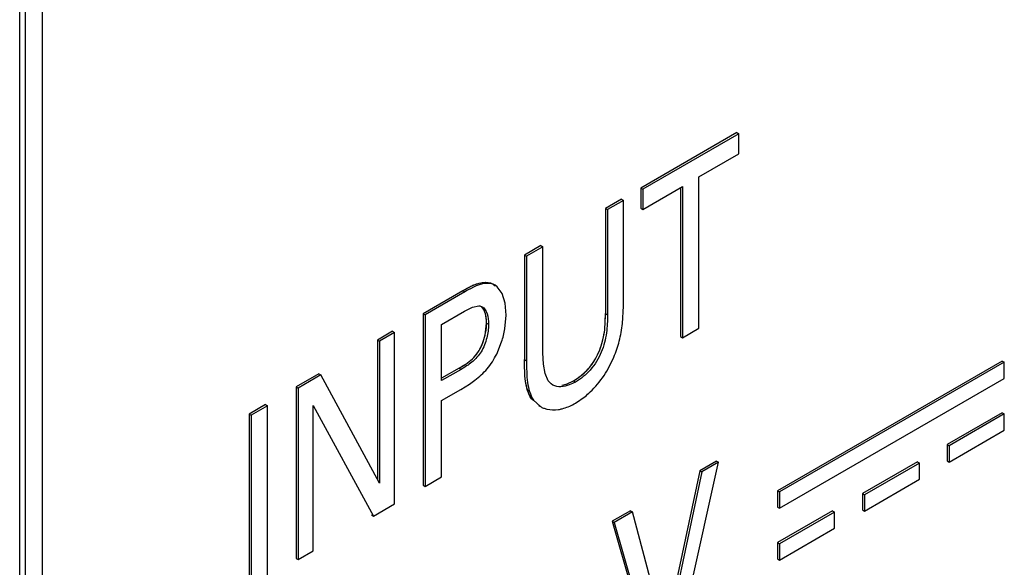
# Model space of a CAD drawing. Header units: inches. Extents: x 0 to 34, y 0 to 22.
# Tile 74 of 139: x 23.697 to 23.944, y 14.14 to 14.277. Entities that reach past the tile are written whole.
import ezdxf

# ---------------------------------------------------------------- set-up
doc = ezdxf.new("R2010")
doc.units = ezdxf.units.IN
doc.header["$LTSCALE"] = 1.87
doc.header["$MEASUREMENT"] = 0
doc.layers.get('0').update_dxf_attribs({"linetype": 'CONTINUOUS'})
doc.layers.add('02___PRT_ALL_AXES', color=7, linetype='CONTINUOUS')

msp = doc.modelspace()

# ---------------------------------------------------------------- linework, layer by layer
at = {"color": 7, "linetype": 'CONTINUOUS'}
for p, q in [((23.6984548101, 13.8961595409), (23.6984548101, 16.5389516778)), ((23.6970134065, 13.8941503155), (23.6970134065, 16.5369424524)), ((23.8766082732, 14.2489404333), (23.8525843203, 14.235069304)), ((23.8771093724, 14.2486511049), (23.8530854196, 14.2347799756)), ((23.8766082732, 14.2489404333), (23.8771093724, 14.2486511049)), ((23.8771093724, 14.2435912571), (23.8771093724, 14.2486511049)), ((23.8671401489, 14.2378351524), (23.8771093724, 14.2435912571)), ((23.8671401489, 14.199916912), (23.8671401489, 14.2378351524)), ((23.8525843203, 14.235069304), (23.8530854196, 14.2347799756)), ((23.8525843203, 14.235069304), (23.8525843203, 14.2300094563)), ((23.8530854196, 14.2297201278), (23.8630595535, 14.2354790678)), ((23.8530854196, 14.2347799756), (23.8530854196, 14.2297201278)), ((23.8625584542, 14.2351897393), (23.8625584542, 14.1978501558)), ((23.8630595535, 14.2354790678), (23.8630595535, 14.1975608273)), ((23.8477357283, 14.2322697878), (23.8437366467, 14.2299607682)), ((23.8477357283, 14.2322697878), (23.8482368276, 14.2319804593)), ((23.8437366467, 14.2299607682), (23.844237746, 14.2296714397)), ((23.8437366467, 14.2299607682), (23.8437366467, 14.2035944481)), ((23.8482368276, 14.2319804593), (23.844237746, 14.2296714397)), ((23.8482368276, 14.2054916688), (23.8482368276, 14.2319804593)), ((23.8525843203, 14.2300094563), (23.8530854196, 14.2297201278)), ((23.844237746, 14.2296714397), (23.844237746, 14.2033051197)), ((23.8275812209, 14.2206328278), (23.8234613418, 14.2182540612)), ((23.8280823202, 14.2203434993), (23.8239624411, 14.2179647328)), ((23.8275812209, 14.2206328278), (23.8280823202, 14.2203434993)), ((23.8280823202, 14.1937333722), (23.8280823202, 14.2203434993)), ((23.8234613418, 14.2182540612), (23.8239624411, 14.2179647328)), ((23.8234613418, 14.2182540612), (23.8234613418, 14.1920646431)), ((23.8239624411, 14.2179647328), (23.8239624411, 14.1917753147)), ((23.8160848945, 14.2107111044), (23.8155837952, 14.2110004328)), ((23.816644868, 14.2102855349), (23.8160857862, 14.2107126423)), ((23.8178178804, 14.2086495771), (23.816644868, 14.2102855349)), ((23.8080248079, 14.2093412), (23.7980556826, 14.203585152)), ((23.8085259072, 14.2090518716), (23.7985567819, 14.2032958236)), ((23.8080248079, 14.2093412), (23.8085259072, 14.2090518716)), ((23.818568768, 14.2062449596), (23.8178178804, 14.2086495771)), ((23.8084443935, 14.2041774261), (23.8104003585, 14.2051879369)), ((23.8104003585, 14.2051879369), (23.8120522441, 14.2055606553)), ((23.8120522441, 14.2055606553), (23.8123017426, 14.2055308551)), ((23.8123017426, 14.2055308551), (23.8128277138, 14.2053336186)), ((23.8188319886, 14.2032090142), (23.818568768, 14.2062449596)), ((23.8480089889, 14.2011009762), (23.8482368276, 14.2054916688)), ((23.7980556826, 14.203585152), (23.7985567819, 14.2032958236)), ((23.7980556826, 14.203585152), (23.7980556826, 14.1606070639)), ((23.7985567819, 14.2032958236), (23.7985567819, 14.1603177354)), ((23.8026755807, 14.2008465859), (23.8084443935, 14.2041774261)), ((23.8185314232, 14.1998191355), (23.8188319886, 14.2032090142)), ((23.8435394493, 14.1995718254), (23.8437366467, 14.2035944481)), ((23.8437366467, 14.2035944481), (23.844237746, 14.2033051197)), ((23.8026755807, 14.1868044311), (23.8026755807, 14.2008465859)), ((23.8135858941, 14.1981927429), (23.8139615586, 14.201219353)), ((23.8139615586, 14.201219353), (23.8144626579, 14.2009300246)), ((23.7904022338, 14.1991661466), (23.786609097, 14.1969760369)), ((23.7909033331, 14.1988768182), (23.7871101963, 14.1966867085)), ((23.7904022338, 14.1991661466), (23.7909033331, 14.1988768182)), ((23.7909033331, 14.15589873), (23.7909033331, 14.1988768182)), ((23.8625584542, 14.1978501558), (23.8630595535, 14.1975608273)), ((23.8630595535, 14.1975608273), (23.8671401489, 14.199916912)), ((23.786609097, 14.1969760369), (23.7871101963, 14.1966867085)), ((23.786609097, 14.1969760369), (23.786609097, 14.1620787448)), ((23.7871101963, 14.1966867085), (23.7871101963, 14.1611509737)), ((23.8164818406, 14.1934696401), (23.8177117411, 14.1964973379)), ((23.828189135, 14.1909624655), (23.8280823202, 14.1937333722)), ((23.8070810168, 14.1899267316), (23.8092343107, 14.1912967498)), ((23.8234613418, 14.1920646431), (23.8239624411, 14.1917753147)), ((23.8285987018, 14.1885644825), (23.828189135, 14.1909624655)), ((23.9431284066, 14.1917165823), (23.886803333, 14.1591951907)), ((23.9436295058, 14.1914272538), (23.8873044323, 14.1589058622)), ((23.9431284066, 14.1917165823), (23.9436295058, 14.1914272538)), ((23.9436295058, 14.1873456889), (23.9436295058, 14.1914272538)), ((23.7719784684, 14.1885284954), (23.7662527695, 14.1852225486)), ((23.7724795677, 14.1882391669), (23.7667538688, 14.1849332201)), ((23.7719784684, 14.1885284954), (23.7724795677, 14.1882391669)), ((23.7871101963, 14.1611509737), (23.7724795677, 14.1882391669)), ((23.8070810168, 14.1899267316), (23.8026755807, 14.187383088)), ((23.8075821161, 14.1896374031), (23.8026755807, 14.1868044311)), ((23.8070810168, 14.1899267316), (23.8075821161, 14.1896374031)), ((23.8294002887, 14.1867537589), (23.8285987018, 14.1885644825)), ((23.8074956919, 14.1845820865), (23.8096605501, 14.1859194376)), ((23.8301116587, 14.1859957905), (23.8294002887, 14.1867537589)), ((23.8305689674, 14.1856773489), (23.8301116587, 14.1859957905)), ((23.8356991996, 14.1867497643), (23.8362002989, 14.1864604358)), ((23.8873044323, 14.1548242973), (23.9436295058, 14.1873456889)), ((23.7662527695, 14.1852225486), (23.7667538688, 14.1849332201)), ((23.7662527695, 14.1852225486), (23.7662527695, 14.1422444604)), ((23.7667538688, 14.1849332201), (23.7667538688, 14.1419551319)), ((23.8026755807, 14.1817990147), (23.8074956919, 14.1845820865)), ((23.7586184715, 14.1808146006), (23.7544944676, 14.1784334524)), ((23.7591195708, 14.1805252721), (23.7549955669, 14.178144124)), ((23.7586184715, 14.1808146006), (23.7591195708, 14.1805252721)), ((23.7591195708, 14.1375471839), (23.7591195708, 14.1805252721)), ((23.7705037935, 14.1806097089), (23.7856284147, 14.1528530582)), ((23.7705037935, 14.1441202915), (23.7705037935, 14.1806097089)), ((23.8026755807, 14.1626958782), (23.8026755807, 14.1817990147)), ((23.8251927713, 14.1822336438), (23.8256938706, 14.1819443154)), ((23.8256938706, 14.1819443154), (23.8274459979, 14.180292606)), ((23.8269504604, 14.1805916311), (23.8274515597, 14.1803023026)), ((23.8362002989, 14.181155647), (23.8386225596, 14.1828429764)), ((23.7544944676, 14.1784334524), (23.7549955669, 14.178144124)), ((23.7544944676, 14.1784334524), (23.7544944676, 14.1354553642)), ((23.7549955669, 14.178144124), (23.7549955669, 14.1351660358)), ((23.9431284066, 14.1787381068), (23.9293485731, 14.1707818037)), ((23.9436295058, 14.1784487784), (23.9298496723, 14.1704924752)), ((23.9431284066, 14.1787381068), (23.9436295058, 14.1784487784)), ((23.9436295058, 14.1743672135), (23.9436295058, 14.1784487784)), ((23.9298496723, 14.1664109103), (23.9436295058, 14.1743672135)), ((23.9293485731, 14.1707818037), (23.9298496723, 14.1704924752)), ((23.9293485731, 14.1707818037), (23.9293485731, 14.1667002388)), ((23.9298496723, 14.1704924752), (23.9298496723, 14.1664109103)), ((23.861073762, 14.1170352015), (23.8720358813, 14.16634268)), ((23.871534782, 14.1666320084), (23.8673726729, 14.1642288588)), ((23.8720358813, 14.16634268), (23.8678737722, 14.1639395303)), ((23.871534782, 14.1666320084), (23.8720358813, 14.16634268)), ((23.9218567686, 14.1664561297), (23.908075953, 14.1584992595)), ((23.9223578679, 14.1661668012), (23.9085770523, 14.158209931)), ((23.9218567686, 14.1664561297), (23.9223578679, 14.1661668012)), ((23.9223578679, 14.1620852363), (23.9223578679, 14.1661668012)), ((23.9293485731, 14.1667002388), (23.9298496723, 14.1664109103)), ((23.8673726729, 14.1642288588), (23.8586617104, 14.1232462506)), ((23.8678737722, 14.1639395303), (23.8589740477, 14.1220688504)), ((23.8673726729, 14.1642288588), (23.8678737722, 14.1639395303)), ((23.7985567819, 14.1603177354), (23.8026755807, 14.1626958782)), ((23.9085770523, 14.1541283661), (23.9223578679, 14.1620852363)), ((23.7980556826, 14.1606070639), (23.7985567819, 14.1603177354)), ((23.886803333, 14.1591951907), (23.8873044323, 14.1589058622)), ((23.886803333, 14.1591951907), (23.886803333, 14.1551136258)), ((23.8873044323, 14.1589058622), (23.8873044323, 14.1548242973)), ((23.908075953, 14.1584992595), (23.9085770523, 14.158209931)), ((23.908075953, 14.1584992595), (23.908075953, 14.1544176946)), ((23.7856284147, 14.1528530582), (23.7909033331, 14.15589873)), ((23.9085770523, 14.158209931), (23.9085770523, 14.1541283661)), ((23.8500230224, 14.154211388), (23.8454484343, 14.1515700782)), ((23.8505241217, 14.1539220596), (23.8459495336, 14.1512807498)), ((23.8500230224, 14.154211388), (23.8505241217, 14.1539220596)), ((23.8589740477, 14.1220688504), (23.8505241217, 14.1539220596)), ((23.886803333, 14.1551136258), (23.8873044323, 14.1548242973)), ((23.9005841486, 14.1541735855), (23.886803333, 14.1462167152)), ((23.9010852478, 14.153884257), (23.8873044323, 14.1459273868)), ((23.9005841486, 14.1541735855), (23.9010852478, 14.153884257)), ((23.9010852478, 14.1498026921), (23.9010852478, 14.153884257)), ((23.908075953, 14.1544176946), (23.9085770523, 14.1541283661)), ((23.7851273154, 14.1531423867), (23.7856284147, 14.1528530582)), ((23.8454484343, 14.1515700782), (23.8459495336, 14.1512807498)), ((23.8454484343, 14.1515700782), (23.8560412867, 14.1147081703)), ((23.8459495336, 14.1512807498), (23.856542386, 14.1144188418)), ((23.8873044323, 14.1418458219), (23.9010852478, 14.1498026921)), ((23.886803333, 14.1462167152), (23.8873044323, 14.1459273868)), ((23.886803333, 14.1462167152), (23.886803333, 14.1421351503)), ((23.8873044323, 14.1459273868), (23.8873044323, 14.1418458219)), ((23.7667538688, 14.1419551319), (23.7705037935, 14.1441202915)), ((23.7662527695, 14.1422444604), (23.7667538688, 14.1419551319)), ((23.886803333, 14.1421351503), (23.8873044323, 14.1418458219))]:
    msp.add_line(p, q, dxfattribs=at)
at = {"color": 40, "linetype": 'CONTINUOUS'}
for p, q in [((23.8436567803, 14.2008531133), (23.8437366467, 14.2035944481)), ((23.8070810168, 14.1899267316), (23.8082873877, 14.1906525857)), ((23.8328233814, 14.1856325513), (23.8339625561, 14.1859415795)), ((23.8339625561, 14.1859415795), (23.8356991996, 14.1867497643)), ((23.8251927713, 14.1822336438), (23.8243403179, 14.1839561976)), ((23.8500230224, 14.154211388), (23.8501276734, 14.1538168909))]:
    msp.add_line(p, q, dxfattribs=at)
at = {"color": 7, "linetype": 'CONTINUOUS'}
for centre, radius, start, end in [((23.8160136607, 14.2048809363), 0.0322178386, 345.3494727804, 353.2622504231), ((23.7953193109, 14.2037848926), 0.0235484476, 341.9726642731, 350.3047053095), ((23.8180129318, 14.2043376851), 0.0301461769, 337.2077729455, 345.3873465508), ((23.8279385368, 14.2001547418), 0.0154893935, 300.0682187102, 314.3300009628), ((23.7946623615, 14.2084147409), 0.0270367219, 303.6923945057, 307.2913309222), ((23.8270380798, 14.19701829), 0.0183185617, 298.7657086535, 300.0106122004), ((23.8303013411, 14.1852488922), 0.0057087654, 240.0536316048, 248.2504162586)]:
    msp.add_arc(centre, radius, start, end, dxfattribs=at)
at = {"color": 40, "linetype": 'CONTINUOUS'}
for centre, radius, start, end in [((23.8279515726, 14.2001301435), 0.0154615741, 300.0720837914, 308.8368510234), ((23.8337951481, 14.187325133), 0.0100371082, 196.409745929, 199.6119478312)]:
    msp.add_arc(centre, radius, start, end, dxfattribs=at)
at = {"color": 7, "linetype": 'CONTINUOUS'}
for points, knots in [([(23.8080248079, 14.2093412), (23.8086821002, 14.2097207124), (23.8108467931, 14.2110424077), (23.8139681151, 14.211933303), (23.8155837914, 14.211000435)], [0, 0, 0, 0, 0.2891780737, 1, 1, 1, 1]), ([(23.8160848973, 14.2107111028), (23.8155966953, 14.2109929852), (23.8128794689, 14.2115994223), (23.8103414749, 14.2101001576), (23.8085259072, 14.2090518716)], [0, 0, 0, 0, 0.2119145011, 1, 1, 1, 1]), ([(23.8139615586, 14.201219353), (23.8139615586, 14.2016137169), (23.8138743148, 14.2030139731), (23.8134849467, 14.2045287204), (23.8127738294, 14.2052679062)], [0, 0, 0, 0, 0.2777063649, 1, 1, 1, 1]), ([(23.8128277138, 14.2053336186), (23.8134465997, 14.2049762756), (23.8142918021, 14.2034132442), (23.8144626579, 14.2018240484), (23.8144626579, 14.2009300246)], [0, 0, 0, 0, 0.4442452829, 1, 1, 1, 1]), ([(23.844237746, 14.2033051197), (23.844237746, 14.201799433), (23.844128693, 14.1986159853), (23.842883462, 14.1937905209), (23.8402620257, 14.1893929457), (23.8375815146, 14.1872579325), (23.8362002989, 14.1864604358)], [0, 0, 0, 0, 0.230687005, 0.4860465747, 0.755642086, 1, 1, 1, 1]), ([(23.8144626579, 14.2009300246), (23.8144626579, 14.1997852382), (23.8140857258, 14.1973983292), (23.8128228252, 14.1940139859), (23.810445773, 14.1913436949), (23.8085146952, 14.1901758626), (23.8075821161, 14.1896374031)], [0, 0, 0, 0, 0.2468181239, 0.5160726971, 0.7678254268, 1, 1, 1, 1]), ([(23.8092343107, 14.1912967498), (23.8103092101, 14.1920834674), (23.8123055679, 14.1941207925), (23.8132588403, 14.1967944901), (23.8135858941, 14.1981927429)], [0, 0, 0, 0, 0.4812228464, 1, 1, 1, 1]), ([(23.8387623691, 14.1890747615), (23.8394696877, 14.1897659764), (23.8419729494, 14.1927790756), (23.8432018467, 14.1966894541), (23.8435394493, 14.1995718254)], [0, 0, 0, 0, 0.2541671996, 1, 1, 1, 1]), ([(23.8251927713, 14.1822336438), (23.8243448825, 14.1835260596), (23.823471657, 14.1869105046), (23.8234613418, 14.1902516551), (23.8234613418, 14.1920646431)], [0, 0, 0, 0, 0.4602128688, 1, 1, 1, 1]), ([(23.8239624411, 14.1917753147), (23.8239624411, 14.1899623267), (23.8239727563, 14.1866211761), (23.8248459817, 14.1832367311), (23.8256938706, 14.1819443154)], [0, 0, 0, 0, 0.5397871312, 1, 1, 1, 1]), ([(23.8386225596, 14.1828429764), (23.8390630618, 14.1832022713), (23.8408361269, 14.1847699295), (23.8423778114, 14.1865995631), (23.843376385, 14.1880939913)], [0, 0, 0, 0, 0.2402780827, 1, 1, 1, 1]), ([(23.8362002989, 14.1864604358), (23.8357101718, 14.1861774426), (23.8340153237, 14.1853356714), (23.8317525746, 14.1849939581), (23.8305689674, 14.1856773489)], [0, 0, 0, 0, 0.2928351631, 1, 1, 1, 1]), ([(23.832867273, 14.1856408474), (23.8331023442, 14.185686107), (23.8340899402, 14.1859326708), (23.8350262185, 14.1863611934), (23.8356991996, 14.1867497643)], [0, 0, 0, 0, 0.2355045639, 1, 1, 1, 1]), ([(23.8319482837, 14.1795716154), (23.8322725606, 14.1796184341), (23.8336344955, 14.1798894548), (23.8349255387, 14.180451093), (23.8358535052, 14.1809603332)], [0, 0, 0, 0, 0.2363662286, 1, 1, 1, 1]), ([(23.8281859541, 14.179946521), (23.8284670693, 14.1798341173), (23.8296811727, 14.1794530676), (23.8309921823, 14.1794335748), (23.8319482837, 14.1795716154)], [0, 0, 0, 0, 0.2386205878, 1, 1, 1, 1])]:
    msp.add_open_spline(points, degree=3, knots=knots, dxfattribs=at)
at = {"color": 40, "linetype": 'CONTINUOUS'}
for points, knots in [([(23.8080248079, 14.2093412), (23.8088633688, 14.2098253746), (23.8117748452, 14.2115697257), (23.8148931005, 14.2118074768), (23.8161437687, 14.2105748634)], [0, 0, 0, 0, 0.2849011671, 1, 1, 1, 1]), ([(23.8082873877, 14.1906525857), (23.8094512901, 14.1913936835), (23.8127063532, 14.1938950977), (23.8139615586, 14.1989241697), (23.8139615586, 14.201219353)], [0, 0, 0, 0, 0.360975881, 1, 1, 1, 1]), ([(23.8376476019, 14.1880865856), (23.8386161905, 14.1888655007), (23.8407939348, 14.1910583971), (23.8430512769, 14.1959021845), (23.8435459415, 14.1992159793), (23.8436567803, 14.2008531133)], [0, 0, 0, 0, 0.2681275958, 0.6239269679, 1, 1, 1, 1])]:
    msp.add_open_spline(points, degree=3, knots=knots, dxfattribs=at)
for points in [[(23.8139615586, 14.201219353), (23.8139615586, 14.2028740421), (23.8135467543, 14.2045800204), (23.8126564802, 14.2053815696)], [(23.8241668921, 14.1844896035), (23.8235229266, 14.1866704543), (23.8234613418, 14.1894009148), (23.8234613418, 14.1920646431)]]:
    msp.add_open_spline(points, degree=3, dxfattribs=at)
at = {"color": 7, "linetype": 'CONTINUOUS'}
for points in [[(23.8140826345, 14.1897467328), (23.8150406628, 14.1908700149), (23.8158281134, 14.1921459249), (23.8164818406, 14.1934696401)], [(23.843376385, 14.1880939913), (23.8443340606, 14.189527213), (23.8451393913, 14.1910693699), (23.845805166, 14.1926593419)], [(23.8110430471, 14.1869052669), (23.8121454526, 14.1877469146), (23.8131826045, 14.1886914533), (23.8140826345, 14.1897467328)]]:
    msp.add_open_spline(points, degree=3, dxfattribs=at)
at = {"layer": '02___PRT_ALL_AXES', "color": 7, "linetype": 'CONTINUOUS'}
msp.add_line((23.7026089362, 16.5474993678), (23.7026089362, 13.9099146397), dxfattribs=at)

doc.saveas('drawing.dxf')
